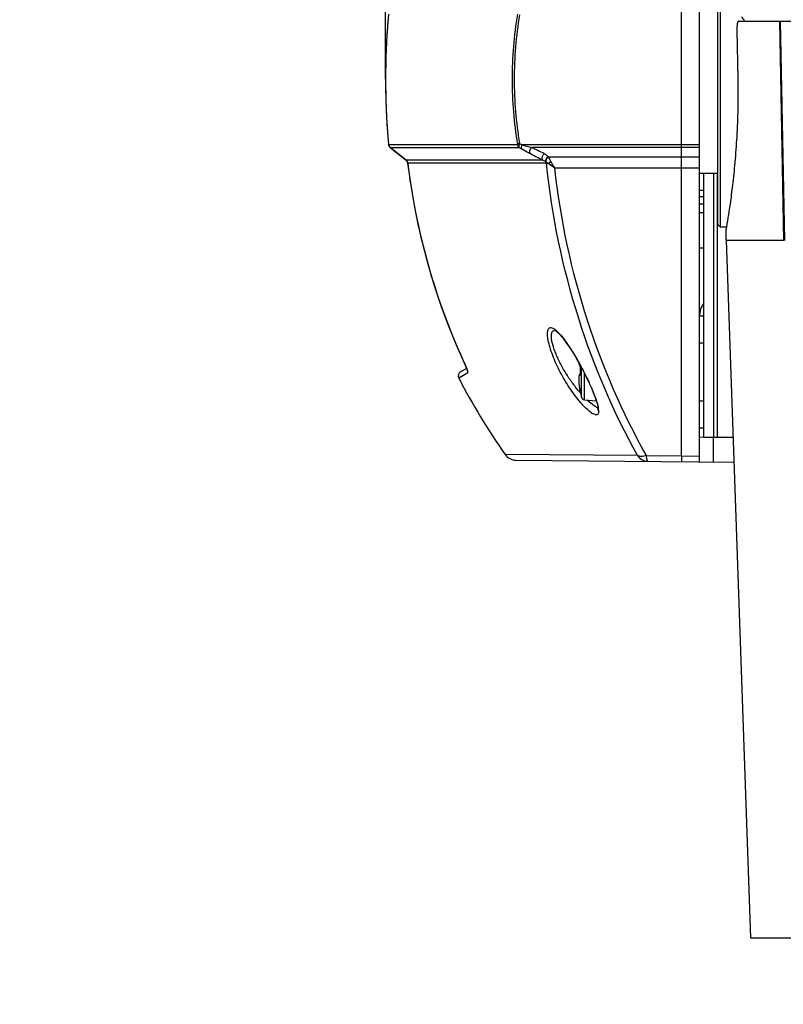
# Model space of a CAD drawing. Header units: millimetres. Extents: x 0 to 420, y 0 to 297.
# Tile 3 of 100: x 63 to 80, y 43 to 65. Entities that reach past the tile are written whole.
import ezdxf

# ---------------------------------------------------------------- set-up
doc = ezdxf.new("R2010")
doc.units = ezdxf.units.MM
doc.header["$LTSCALE"] = 23.1
doc.layers.get('0').update_dxf_attribs({"linetype": 'CONTINUOUS'})
doc.layers.add('06___PRT_ALL_SURFS', color=7, linetype='CONTINUOUS')
doc.layers.add('DIM_PILOTEES', color=7, linetype='CONTINUOUS')
doc.styles.get("Standard").update_dxf_attribs({"font": 'txt', "width": 0.7})
doc.dimstyles.new('DIMSTYLE_3', dxfattribs={"dimtxt": 2.5, "dimasz": 3.5, "dimexe": 2, "dimexo": 0, "dimtad": 1, "dimdec": 0, "dimlfac": 5, "dimdsep": 46, "dimtxsty": 'Standard', "dimblk": '_FILLED', "dimblk1": '_FILLED', "dimblk2": '_FILLED', "dimcen": 0, "dimazin": 2, "dimtp": 0.5, "dimtm": 0.5, "dimtfac": 1, "dimtdec": 0, "dimtofl": 0, "dimtmove": 0, "dimatfit": 3, "dimldrblk": '_FILLED', "dimfxl": 0, "dimtolj": 1, "dimarcsym": 0})
doc.dimstyles.new('DIMSTYLE_5', dxfattribs={"dimtxt": 2.5, "dimasz": 3.5, "dimexe": 2, "dimexo": 0, "dimtad": 1, "dimlfac": 5, "dimdsep": 46, "dimtxsty": 'Standard', "dimblk": '_FILLED', "dimblk1": '_FILLED', "dimblk2": '_FILLED', "dimcen": 0, "dimazin": 2, "dimtp": 0.5, "dimtm": 0.5, "dimtfac": 1, "dimtofl": 0, "dimtmove": 0, "dimatfit": 3, "dimldrblk": '_FILLED', "dimfxl": 0, "dimtolj": 1, "dimarcsym": 0})

# ---------------------------------------------------------------- blocks, each defined once
blk = doc.blocks.new('_FILLED')
at = {"color": 0, "linetype": 'ByBlock'}
blk.add_solid([(0, 0), (-1, 0.1429), (-1, -0.1429)], dxfattribs=at)
blk = doc.blocks.new('*D15')
at = {"layer": 'DIM_PILOTEES', "color": 2, "linetype": 'Continuous'}
for p, q in [((68.108, 84.654), (51.484, 84.654)), ((53.484, 84.654), (53.484, 55.697)), ((53.484, 26.74), (53.484, 55.697)), ((94.168, 26.74), (51.484, 26.74))]:
    blk.add_line(p, q, dxfattribs=at)
at = {"layer": 'DIM_PILOTEES', "color": 2, "linetype": 'Continuous', "xscale": 3.5, "yscale": 3.5, "zscale": 3.5}
for p, rotation in [((53.484, 84.654), 90), ((53.484, 26.74), 270)]:
    blk.add_blockref('_FILLED', p, dxfattribs=dict(at, rotation=rotation))
at = {"layer": 'DIM_PILOTEES', "color": 2, "linetype": 'Continuous', "insert": (50.359, 55.697), "char_height": 2.5, "width": 8.83929, "attachment_point": 2, "rotation": 90, "line_spacing_factor": 0.9}
blk.add_mtext('{\\ftxt;\\W0.0001;\\H0.0001;\\~}{\\ftxt;\\W2.3571428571;\\H2.5; }{\\ftxt;\\W0.0001;\\H0.0001;\\~}', dxfattribs=at)
blk = doc.blocks.new('*D17')
at = {"layer": 'DIM_PILOTEES', "color": 2, "linetype": 'Continuous'}
for p, q in [((71.53, 63.263), (71.53, 103.414)), ((121.571, 63.263), (121.571, 103.414)), ((71.53, 101.414), (96.55, 101.414)), ((121.571, 101.414), (96.55, 101.414))]:
    blk.add_line(p, q, dxfattribs=at)
at = {"layer": 'DIM_PILOTEES', "color": 2, "linetype": 'Continuous', "xscale": 3.5, "yscale": 3.5, "zscale": 3.5, "rotation": 180}
blk.add_blockref('_FILLED', (71.53, 101.414), dxfattribs=at)
at = {"layer": 'DIM_PILOTEES', "color": 2, "linetype": 'Continuous', "xscale": 3.5, "yscale": 3.5, "zscale": 3.5}
blk.add_blockref('_FILLED', (121.571, 101.414), dxfattribs=at)
at = {"layer": 'DIM_PILOTEES', "color": 2, "linetype": 'Continuous', "insert": (96.55, 104.539), "char_height": 2.5, "width": 13.66071, "attachment_point": 2, "line_spacing_factor": 0.9}
blk.add_mtext('{\\ftxt;\\W0.0001;\\H0.0001;\\~}{\\ftxt;\\W3.6428571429;\\H2.5; }{\\ftxt;\\W0.0001;\\H0.0001;\\~}', dxfattribs=at)

msp = doc.modelspace()

# ---------------------------------------------------------------- linework, layer by layer
at = {"color": 7, "linetype": 'Continuous'}
for p, q in [((78.5504, 54.7091), (78.5504, 71.816)), ((78.1504, 54.8396), (78.1504, 71.6855)), ((78.9504, 66.5026), (78.9504, 60.0226)), ((79.0104, 66.5626), (79.0104, 59.9626)), ((71.5967, 64.7188), (71.5606, 64.2537)), ((79.4229, 64.5626), (82.284, 64.5626)), ((80.3395, 64.5626), (80.4313, 59.6556)), ((80.3563, 64.5626), (80.4484, 59.6573)), ((79.3867, 64.3626), (79.4062, 63.2626)), ((71.5607, 64.2551), (71.5372, 63.7578)), ((71.5372, 63.7578), (71.5294, 63.2613)), ((71.5294, 63.2626), (71.5373, 62.7647)), ((71.5372, 62.766), (71.5607, 62.2688)), ((71.5607, 62.2688), (71.5967, 61.8063)), ((71.5967, 61.8063), (71.5973, 61.8058)), ((71.5973, 61.8058), (74.4795, 61.8058)), ((71.6335, 61.7377), (71.9887, 61.451)), ((71.6335, 61.7377), (71.6357, 61.7362)), ((71.6357, 61.7362), (74.5165, 61.7362)), ((71.9889, 61.4512), (71.6357, 61.7362)), ((74.5165, 61.7362), (74.567, 61.7059)), ((74.5271, 61.8254), (74.5784, 61.7953)), ((78.5504, 61.7953), (74.5784, 61.7953)), ((78.5504, 61.7382), (74.7977, 61.7382)), ((71.9887, 61.451), (71.9909, 61.4495)), ((71.9909, 61.4495), (71.9889, 61.4512)), ((71.9909, 61.4495), (71.9889, 61.4512)), ((75.0499, 61.4495), (71.9909, 61.4495)), ((75.1731, 61.5271), (78.5504, 61.5271)), ((72.0251, 61.3836), (72.0257, 61.383)), ((75.1262, 61.383), (72.0257, 61.383)), ((75.3133, 61.285), (78.5504, 61.285)), ((78.5504, 61.1626), (78.9504, 61.1626)), ((78.6504, 55.2626), (78.6504, 61.1626)), ((78.8661, 61.1626), (78.8661, 55.2626)), ((78.942, 61.1626), (78.942, 55.2626)), ((78.5504, 60.7826), (78.6504, 60.7826)), ((78.5504, 60.6375), (78.6504, 60.6375)), ((78.6504, 60.4725), (78.5504, 60.4725)), ((78.6504, 60.2725), (78.5504, 60.2725)), ((79.0104, 59.9626), (78.9504, 60.0226)), ((79.0104, 59.9626), (79.1527, 59.9626)), ((79.1485, 59.6626), (79.1442, 59.9126)), ((78.6504, 59.4875), (78.5504, 59.4875)), ((79.1485, 59.6626), (79.6933, 44.0626)), ((79.1485, 59.6626), (80.4314, 59.6626)), ((78.6504, 57.9626), (78.5504, 57.9626)), ((78.6504, 57.3626), (78.5504, 57.3626)), ((73.2908, 56.9214), (73.2919, 56.9198)), ((75.8507, 56.9233), (75.8514, 56.9172)), ((75.8514, 56.9172), (75.8531, 56.9064)), ((75.8528, 56.9196), (75.8933, 56.846)), ((75.8531, 56.9065), (75.8552, 56.8969)), ((75.8552, 56.8969), (75.8578, 56.8885)), ((75.8755, 56.8635), (75.881, 56.861)), ((75.8815, 56.8621), (75.8806, 56.8691)), ((75.882, 56.8395), (75.8816, 56.8395)), ((75.8834, 56.8708), (75.8895, 56.8595)), ((75.8895, 56.8595), (75.8961, 56.8475)), ((75.9087, 56.1545), (75.9087, 56.8172)), ((73.1669, 56.5851), (73.3718, 56.7043)), ((73.3445, 56.7975), (73.2058, 56.7174)), ((75.85, 56.5958), (75.8491, 56.582)), ((75.8514, 56.6079), (75.85, 56.5957)), ((75.8531, 56.6187), (75.8514, 56.6079)), ((75.8552, 56.6282), (75.8531, 56.6187)), ((75.8578, 56.6366), (75.8552, 56.6282)), ((75.881, 56.6641), (75.8755, 56.6616)), ((75.882, 56.6856), (75.8816, 56.6856)), ((75.9791, 56.095), (75.9791, 56.6827)), ((75.8491, 56.5821), (75.8485, 56.5667)), ((75.8485, 56.5668), (75.8485, 56.5498)), ((75.8485, 56.5499), (75.8489, 56.5312)), ((75.8489, 56.5314), (75.8498, 56.5111)), ((75.8498, 56.5113), (75.8512, 56.4895)), ((75.8512, 56.4897), (75.8532, 56.4665)), ((75.8532, 56.4667), (75.8557, 56.4424)), ((75.8557, 56.4426), (75.8588, 56.4172)), ((75.8588, 56.4175), (75.8624, 56.3913)), ((75.8624, 56.3916), (75.8665, 56.3648)), ((75.8665, 56.3652), (75.8711, 56.3381)), ((75.871, 56.3385), (75.8753, 56.3157)), ((75.8711, 56.3381), (75.8753, 56.3157)), ((75.8753, 56.3158), (75.8753, 56.3157)), ((75.8753, 56.3157), (75.8766, 56.3088)), ((75.8764, 56.3099), (75.8777, 56.3029)), ((75.8775, 56.3038), (75.8784, 56.2985)), ((75.8783, 56.2991), (75.8791, 56.2945)), ((75.8791, 56.2948), (75.8798, 56.2908)), ((75.8794, 56.2927), (75.8801, 56.289)), ((75.8798, 56.2908), (75.8803, 56.2873)), ((75.8803, 56.2875), (75.8808, 56.2843)), ((75.8808, 56.2846), (75.881, 56.283)), ((75.882, 56.2733), (75.8808, 56.2732)), ((75.882, 56.2733), (75.8808, 56.2732)), ((75.881, 56.2834), (75.8811, 56.2823)), ((75.8811, 56.2823), (75.8817, 56.2777)), ((75.8817, 56.2777), (75.8817, 56.2775)), ((75.9791, 56.095), (76.243, 56.072)), ((78.6504, 56.0626), (78.5504, 56.0626)), ((76.2787, 55.9071), (76.2788, 55.8999)), ((76.2788, 55.8995), (76.2788, 55.8999)), ((78.6504, 55.4626), (78.5504, 55.4626)), ((78.6504, 55.2626), (79.3022, 55.2626)), ((79.3024, 55.2552), (78.5504, 55.2617)), ((78.8562, 55.2591), (78.8562, 54.7065)), ((77.1645, 54.8463), (74.2018, 54.8726)), ((77.3635, 54.8463), (78.1504, 54.8396)), ((78.1504, 54.8396), (78.5504, 54.836)), ((74.4447, 54.745), (79.3217, 54.7024)), ((79.6933, 44.0626), (113.8075, 44.0626))]:
    msp.add_line(p, q, dxfattribs=at)
for points in [[(71.9887, 61.451), (71.9897, 61.4502), (71.9965, 61.4439), (72.0029, 61.4368), (72.0086, 61.4289), (72.0137, 61.4203), (72.018, 61.4111), (72.0214, 61.4013), (72.0239, 61.3912), (72.0251, 61.3836)], [(72.0251, 61.3836), (72.0853, 60.9479), (72.1635, 60.4841), (72.2561, 60.0223), (72.3632, 59.563), (72.4846, 59.1069), (72.6203, 58.6543), (72.7702, 58.2062), (72.9342, 57.7628), (73.1122, 57.3248), (73.2908, 56.9214)], [(75.3115, 57.6488), (75.3177, 57.6464), (75.3283, 57.6408), (75.3426, 57.6315), (75.3602, 57.6181), (75.3804, 57.6006), (75.4031, 57.5788), (75.4284, 57.5525), (75.4561, 57.5214), (75.4864, 57.4851), (75.5194, 57.4431), (75.5556, 57.3945), (75.5945, 57.3396), (75.6359, 57.2785), (75.6789, 57.2123), (75.7229, 57.1419), (75.767, 57.0688), (75.8105, 56.9943), (75.8528, 56.9196)], [(73.2908, 56.9214), (73.2997, 56.902), (73.3051, 56.8898), (73.3105, 56.8779), (73.3156, 56.8663), (73.3205, 56.855), (73.3252, 56.8442), (73.3297, 56.8337), (73.3339, 56.8236), (73.3379, 56.8141), (73.3415, 56.805), (73.3449, 56.7965), (73.3481, 56.7885), (73.3509, 56.7811), (73.3534, 56.7743), (73.3557, 56.7681), (73.3577, 56.7625), (73.3593, 56.7575), (73.3607, 56.7533), (73.3617, 56.7498), (73.3625, 56.747), (73.363, 56.7451), (73.3633, 56.7442)], [(75.8578, 56.8885), (75.8608, 56.881), (75.8647, 56.8743), (75.8694, 56.8685), (75.8755, 56.8635)], [(75.8796, 56.8686), (75.8797, 56.8685), (75.8799, 56.8679), (75.8801, 56.8668), (75.8804, 56.8654), (75.8807, 56.8636), (75.8809, 56.8615)], [(75.8816, 56.8395), (75.8813, 56.8299), (75.881, 56.8156), (75.8807, 56.8012), (75.8805, 56.7869), (75.8804, 56.7726), (75.8804, 56.7529)], [(75.8809, 56.8615), (75.8812, 56.8592), (75.8814, 56.8565), (75.8815, 56.8536), (75.8817, 56.8505), (75.8817, 56.8473), (75.8817, 56.8439), (75.8816, 56.8404), (75.8816, 56.8395)], [(75.881, 56.861), (75.881, 56.861), (75.8812, 56.8583), (75.8814, 56.8554), (75.8816, 56.8522), (75.8817, 56.8488), (75.8817, 56.8452), (75.8817, 56.8414), (75.8816, 56.8406)], [(75.8933, 56.846), (75.932, 56.7736), (75.969, 56.7027), (76.0041, 56.6334), (76.0374, 56.5658), (76.0688, 56.5001), (76.0984, 56.4364), (76.1261, 56.3747), (76.1519, 56.315), (76.1756, 56.2577), (76.1971, 56.2031), (76.2163, 56.1516), (76.233, 56.1035), (76.2471, 56.0592), (76.2585, 56.019), (76.2672, 55.9834), (76.2734, 55.9526), (76.2771, 55.927), (76.2787, 55.9071)], [(73.1669, 56.5851), (73.1763, 56.5903), (73.2114, 56.611), (73.2754, 56.6492), (73.3718, 56.7043)], [(75.8755, 56.6616), (75.8694, 56.6566), (75.8647, 56.6507), (75.8608, 56.644), (75.8578, 56.6366)], [(75.881, 56.6641), (75.8807, 56.6618), (75.8804, 56.6598), (75.8801, 56.6583), (75.8798, 56.6572), (75.8797, 56.6566)], [(75.8804, 56.7529), (75.8805, 56.7386), (75.8807, 56.7243), (75.881, 56.7099), (75.8813, 56.6956)], [(75.8813, 56.6956), (75.8817, 56.6837), (75.8817, 56.6799), (75.8817, 56.6763), (75.8816, 56.6729), (75.8814, 56.6697), (75.8812, 56.6667), (75.881, 56.6641)], [(76.2788, 55.8995), (76.2788, 55.8972), (76.2784, 55.8884), (76.2777, 55.8833), (76.2774, 55.8823)]]:
    msp.add_lwpolyline(points, dxfattribs=at)
for centre, radius, start, end in [((87.2968, 63.2635), 15.7669, 175.04207, 176.09493), ((87.3026, 63.2631), 15.7727, 176.09487, 176.63684), ((87.3073, 63.2628), 15.7774, 176.63695, 177.98995), ((87.3156, 63.2626), 15.7857, 178.46016, 179.80658), ((87.3127, 63.2626), 15.7828, 177.98989, 178.46009), ((87.3164, 63.2626), 15.7865, 179.80655, 180.23474), ((87.3151, 63.2626), 15.7852, 180.23477, 181.58576), ((87.3126, 63.2625), 15.7827, 181.58577, 181.98103), ((87.3082, 63.2623), 15.7783, 181.98101, 183.39624), ((87.3002, 63.2619), 15.7703, 183.39631, 183.82935), ((87.2958, 63.2616), 15.7658, 183.82929, 185.05414), ((87.2847, 63.2606), 15.7548, 185.05423, 185.29827), ((71.6968, 61.8153), 0.0999, 208.91534, 216.73019), ((71.6971, 61.8156), 0.1003, 216.76133, 232.3116), ((75.6554, 65.4835), 3.8422, 253.72001, 257.09983), ((55.9855, 24.252), 41.9418, 62.92044, 63.35057), ((55.7226, 24.0659), 42.0842, 62.66106, 63.08591), ((73.4679, 59.7797), 2.4415, 45.70043, 45.94383), ((87.1939, 63.2567), 15.2836, 187.04198, 188.89183), ((75.2562, 61.8142), 0.4215, 249.79768, 250.65573), ((86.9753, 63.2105), 15.0604, 188.84673, 202.90237), ((79.0504, 57.9626), 0.5, 143.2163, 180), ((86.7673, 63.1273), 14.8365, 202.91882, 204.73325), ((69.7163, 55.2724), 3.9368, 24.32679, 24.73745), ((78.282, 56.7626), 2.4012, 178.16287, 181.83713), ((75.6684, 56.8464), 0.2137, 358.15905, 359.81686), ((73.2558, 56.6308), 0.1, 120, 207.21694), ((75.6683, 56.6787), 0.2138, 0.21162, 1.8405), ((77.202, 56.5953), 1.3549, 185.81033, 185.9965), ((77.2782, 56.6035), 1.4315, 186.00245, 186.8798), ((77.3551, 56.6126), 1.509, 186.87411, 187.15729), ((77.403, 56.6186), 1.5572, 187.15819, 187.62399), ((77.4511, 56.6251), 1.6058, 187.62327, 187.9843), ((77.5017, 56.6322), 1.6568, 187.98576, 188.67058), ((77.545, 56.6387), 1.7006, 188.66881, 189.008), ((77.5688, 56.6425), 1.7247, 189.00807, 189.4454), ((77.5855, 56.6453), 1.7417, 189.44512, 189.74765), ((77.5959, 56.6471), 1.7523, 189.74697, 190.89506), ((78.014, 58.1024), 2.8227, 220.62009, 221.08006), ((75.9004, 56.2773), 0.02, 165.20768, 191.76567), ((78.2304, 56.7626), 2.4, 191.76567, 194.67713), ((75.9017, 56.2774), 0.0201, 178.64087, 191.71259), ((75.9861, 56.1747), 0.08, 194.67713, 265), ((75.6788, 55.8124), 0.6192, 8.55508, 10.53301), ((75.8009, 55.8307), 0.4958, 6.25103, 8.56463), ((75.9052, 55.842), 0.3909, 3.54089, 6.26123), ((75.9932, 55.8474), 0.3027, 0.30793, 3.55759), ((74.4473, 55.045), 0.3, 215.07563, 269.5)]:
    msp.add_arc(centre, radius, start, end, dxfattribs=at)
for points, knots in [([(74.4795, 64.7193), (74.4013, 64.2384), (74.3202, 63.2625), (74.4013, 62.2867), (74.4795, 61.8058)], [0, 0, 0, 0, 0.5000116, 1, 1, 1, 1]), ([(74.5271, 64.6998), (74.4478, 64.2256), (74.3653, 63.2625), (74.4478, 62.2995), (74.5271, 61.8254)], [0, 0, 0, 0, 0.5000121, 1, 1, 1, 1]), ([(79.4229, 64.5626), (79.4158, 64.5626), (79.4017, 64.5388), (79.3896, 64.4754), (79.3858, 64.41), (79.3867, 64.3626)], [0, 0, 0, 0, 0.101956, 0.3161797, 1, 1, 1, 1]), ([(79.4858, 64.6626), (79.492, 64.6534), (79.5154, 64.6192), (79.5399, 64.5858), (79.559, 64.5623)], [0, 0, 0, 0, 0.2671506, 1, 1, 1, 1]), ([(79.4062, 63.2626), (79.4101, 63.0444), (79.4096, 62.6163), (79.386, 61.9952), (79.3443, 61.4234), (79.2925, 60.9232), (79.245, 60.5591), (79.2101, 60.3186), (79.1876, 60.1763), (79.172, 60.0715), (79.1533, 59.9787), (79.1547, 59.9536), (79.141, 59.9081), (79.1442, 59.9126)], [0, 0, 0, 0, 0.1945165, 0.3815701, 0.554013, 0.7054102, 0.8300417, 0.8807648, 0.9230394, 0.9564243, 0.9805381, 0.9951264, 1, 1, 1, 1]), ([(74.5271, 61.8254), (74.517, 61.8227), (74.5007, 61.8175), (74.4845, 61.8103), (74.4795, 61.8058)], [0, 0, 0, 0, 0.6092233, 1, 1, 1, 1]), ([(74.4795, 61.8058), (74.4801, 61.799), (74.4851, 61.7728), (74.501, 61.7486), (74.5165, 61.7362)], [0, 0, 0, 0, 0.2548922, 1, 1, 1, 1]), ([(74.5271, 61.8254), (74.519, 61.8091), (74.5083, 61.7806), (74.5092, 61.7464), (74.5165, 61.7362)], [0, 0, 0, 0, 0.5926364, 1, 1, 1, 1]), ([(74.5784, 61.7953), (74.5701, 61.779), (74.5593, 61.7505), (74.5598, 61.7162), (74.567, 61.7059)], [0, 0, 0, 0, 0.5938092, 1, 1, 1, 1]), ([(74.7722, 61.5918), (74.7559, 61.6), (74.6865, 61.6363), (74.6185, 61.6751), (74.567, 61.7059)], [0, 0, 0, 0, 0.2334836, 1, 1, 1, 1]), ([(74.7722, 61.5918), (74.7561, 61.6092), (74.7502, 61.67), (74.777, 61.718), (74.7977, 61.7382)], [0, 0, 0, 0, 0.4502029, 1, 1, 1, 1]), ([(72.0151, 61.4185), (72.0135, 61.4216), (72.0071, 61.4331), (71.9983, 61.4432), (71.9909, 61.4495)], [0, 0, 0, 0, 0.266111, 1, 1, 1, 1]), ([(75.0499, 61.4495), (75.0426, 61.4576), (75.0304, 61.4884), (75.0396, 61.5433), (75.0627, 61.5806), (75.0785, 61.596)], [0, 0, 0, 0, 0.2042049, 0.5864778, 1, 1, 1, 1]), ([(75.1106, 61.4187), (75.106, 61.4217), (75.0867, 61.4336), (75.066, 61.4433), (75.0499, 61.4495)], [0, 0, 0, 0, 0.2417791, 1, 1, 1, 1]), ([(75.1656, 61.5343), (75.1594, 61.5403), (75.1328, 61.5641), (75.1025, 61.5837), (75.0785, 61.596)], [0, 0, 0, 0, 0.2437969, 1, 1, 1, 1]), ([(75.1656, 61.5343), (75.1457, 61.5208), (75.1145, 61.4865), (75.1048, 61.4384), (75.1106, 61.4187)], [0, 0, 0, 0, 0.5395858, 1, 1, 1, 1]), ([(75.1731, 61.5271), (75.1634, 61.5206), (75.1315, 61.493), (75.1104, 61.4467), (75.1166, 61.4165)], [0, 0, 0, 0, 0.274777, 1, 1, 1, 1]), ([(75.2254, 61.4269), (75.2208, 61.4361), (75.2039, 61.4698), (75.1866, 61.5033), (75.1731, 61.5271)], [0, 0, 0, 0, 0.2729889, 1, 1, 1, 1]), ([(75.1262, 61.383), (75.1261, 61.3865), (75.1241, 61.3996), (75.117, 61.4114), (75.1106, 61.4187)], [0, 0, 0, 0, 0.2671481, 1, 1, 1, 1]), ([(75.1166, 61.4165), (75.1214, 61.4148), (75.1458, 61.4052), (75.1684, 61.3911), (75.1857, 61.3789)], [0, 0, 0, 0, 0.1931536, 1, 1, 1, 1]), ([(77.1645, 54.8463), (76.6266, 55.8202), (75.7182, 57.9446), (75.2502, 60.2083), (75.1262, 61.383)], [0, 0, 0, 0, 0.4850191, 1, 1, 1, 1]), ([(75.1262, 61.383), (75.1298, 61.3823), (75.1495, 61.3795), (75.1694, 61.379), (75.1857, 61.3789)], [0, 0, 0, 0, 0.1828798, 1, 1, 1, 1]), ([(75.2254, 61.4269), (75.2212, 61.4233), (75.2059, 61.4091), (75.1927, 61.3924), (75.1857, 61.3789)], [0, 0, 0, 0, 0.2675788, 1, 1, 1, 1]), ([(75.1857, 61.3789), (75.1949, 61.3708), (75.2356, 61.3371), (75.279, 61.3068), (75.3133, 61.285)], [0, 0, 0, 0, 0.2321297, 1, 1, 1, 1]), ([(75.3133, 61.285), (75.3047, 61.2967), (75.2727, 61.3422), (75.2438, 61.39), (75.2254, 61.4269)], [0, 0, 0, 0, 0.2595836, 1, 1, 1, 1]), ([(77.3635, 54.8463), (76.8258, 55.8032), (75.9176, 57.8952), (75.4429, 60.1262), (75.3133, 61.285)], [0, 0, 0, 0, 0.4849055, 1, 1, 1, 1]), ([(76.2409, 55.7602), (76.2184, 55.7594), (76.1637, 55.781), (76.0834, 55.8381), (75.9889, 55.9251), (75.8439, 56.0839), (75.6595, 56.3305), (75.4907, 56.609), (75.3672, 56.8523), (75.2861, 57.0368), (75.221, 57.2143), (75.1753, 57.3761), (75.1517, 57.5124), (75.1497, 57.6076), (75.1634, 57.6635), (75.1787, 57.6914), (75.2012, 57.7085), (75.2188, 57.711), (75.2274, 57.7107)], [0, 0, 0, 0, 0.0287018, 0.0711615, 0.1261318, 0.1914172, 0.3448254, 0.5169426, 0.6052949, 0.6918437, 0.7732936, 0.8457649, 0.9053678, 0.9493359, 0.9654267, 0.9782254, 0.9890713, 1, 1, 1, 1]), ([(75.2274, 57.7107), (75.2436, 57.7101), (75.2807, 57.697), (75.3119, 57.6751), (75.3291, 57.6614)], [0, 0, 0, 0, 0.425265, 1, 1, 1, 1]), ([(75.8715, 56.2647), (75.8197, 56.3251), (75.7177, 56.4543), (75.5764, 56.6623), (75.448, 56.8842), (75.3422, 57.1072), (75.2772, 57.288), (75.2466, 57.4185), (75.2362, 57.498), (75.2373, 57.5623), (75.2491, 57.611), (75.2753, 57.6436), (75.3002, 57.649), (75.3118, 57.6488)], [0, 0, 0, 0, 0.1499571, 0.3098969, 0.4736564, 0.6326693, 0.7746383, 0.834675, 0.8851784, 0.9252635, 0.9553444, 0.9782174, 1, 1, 1, 1]), ([(75.3291, 57.6614), (75.3747, 57.6252), (75.4668, 57.5252), (75.6003, 57.3443), (75.7427, 57.1206), (75.8363, 56.9571), (75.8834, 56.8708)], [0, 0, 0, 0, 0.1801964, 0.4172895, 0.6958798, 1, 1, 1, 1]), ([(73.3564, 56.7688), (73.3531, 56.7776), (73.3366, 56.8198), (73.3184, 56.8614), (73.3036, 56.8941)], [0, 0, 0, 0, 0.2068038, 1, 1, 1, 1]), ([(75.8512, 56.9224), (75.8517, 56.9189), (75.8527, 56.9122), (75.8549, 56.9019), (75.858, 56.8925), (75.8623, 56.8846), (75.868, 56.8799), (75.8725, 56.8797), (75.8745, 56.8801)], [0, 0, 0, 0, 0.202894, 0.3800462, 0.5979368, 0.7625512, 0.8868171, 1, 1, 1, 1]), ([(75.8821, 56.8457), (75.8822, 56.8472), (75.8821, 56.8526), (75.8819, 56.8581), (75.8815, 56.8621)], [0, 0, 0, 0, 0.2639898, 1, 1, 1, 1]), ([(75.8961, 56.8475), (75.9414, 56.7638), (76.0274, 56.5976), (76.1418, 56.3533), (76.2316, 56.1312), (76.2757, 55.9896), (76.2876, 55.9256)], [0, 0, 0, 0, 0.2841751, 0.5590945, 0.8055146, 1, 1, 1, 1]), ([(73.3718, 56.7043), (73.3735, 56.7053), (73.3737, 56.713), (73.3711, 56.7247), (73.3652, 56.745), (73.3597, 56.7601), (73.3564, 56.7688)], [0, 0, 0, 0, 0.0865531, 0.2778862, 0.5830112, 1, 1, 1, 1]), ([(75.8753, 56.6448), (75.8739, 56.6452), (75.871, 56.6456), (75.8666, 56.6441), (75.8629, 56.6407), (75.858, 56.6333), (75.8536, 56.6192), (75.8502, 56.5976), (75.8485, 56.5698), (75.8485, 56.5366), (75.8504, 56.4988), (75.8527, 56.4721), (75.8541, 56.4581)], [0, 0, 0, 0, 0.0219979, 0.0433264, 0.0674843, 0.0970195, 0.1768641, 0.2872263, 0.4276795, 0.595845, 0.7881083, 1, 1, 1, 1]), ([(75.8753, 56.6448), (75.876, 56.6446), (75.8774, 56.6455), (75.8783, 56.6473), (75.8795, 56.6505), (75.8807, 56.6559), (75.8813, 56.6606), (75.8815, 56.6633)], [0, 0, 0, 0, 0.1044402, 0.1886727, 0.2999507, 0.6026782, 1, 1, 1, 1]), ([(75.8815, 56.6633), (75.8816, 56.6645), (75.882, 56.6699), (75.8822, 56.6754), (75.8821, 56.6795)], [0, 0, 0, 0, 0.2336564, 1, 1, 1, 1]), ([(75.8812, 56.2823), (75.8808, 56.2845), (75.879, 56.2958), (75.877, 56.307), (75.8753, 56.3159)], [0, 0, 0, 0, 0.2025804, 1, 1, 1, 1]), ([(75.882, 56.2733), (75.8822, 56.2733), (75.882, 56.2745), (75.8821, 56.2759), (75.8816, 56.2789), (75.8814, 56.281), (75.8812, 56.2823)], [0, 0, 0, 0, 0.0677959, 0.2600528, 0.573761, 1, 1, 1, 1]), ([(76.2462, 55.9318), (76.2115, 55.9485), (76.1385, 55.9981), (76.0725, 56.0558), (76.0369, 56.0895)], [0, 0, 0, 0, 0.4398101, 1, 1, 1, 1]), ([(76.2779, 55.9187), (76.2753, 55.9196), (76.2645, 55.9234), (76.254, 55.928), (76.2462, 55.9318)], [0, 0, 0, 0, 0.2349974, 1, 1, 1, 1]), ([(76.2959, 55.849), (76.2959, 55.8362), (76.2945, 55.8135), (76.2848, 55.7838), (76.2658, 55.7642), (76.2491, 55.7605), (76.2409, 55.7602)], [0, 0, 0, 0, 0.3285614, 0.5819016, 0.7892964, 1, 1, 1, 1]), ([(77.3635, 54.8463), (77.3265, 54.8343), (77.2599, 54.8206), (77.1891, 54.8313), (77.1645, 54.8463)], [0, 0, 0, 0, 0.5744924, 1, 1, 1, 1]), ([(77.1645, 54.8463), (77.19, 54.8082), (77.2598, 54.7437), (77.3519, 54.7196), (77.3971, 54.7192)], [0, 0, 0, 0, 0.5039517, 1, 1, 1, 1]), ([(77.3971, 54.7192), (77.3927, 54.7192), (77.3832, 54.7324), (77.3765, 54.7569), (77.3685, 54.7974), (77.3651, 54.8285), (77.3635, 54.8463)], [0, 0, 0, 0, 0.0978847, 0.2971347, 0.6024057, 1, 1, 1, 1]), ([(78.1504, 54.8396), (78.1501, 54.8219), (78.1498, 54.7969), (78.1493, 54.7658), (78.149, 54.7474), (78.1484, 54.7333), (78.1488, 54.7219), (78.1473, 54.7172), (78.1485, 54.7126), (78.1478, 54.7127)], [0, 0, 0, 0, 0.4181492, 0.5905627, 0.7350599, 0.8496379, 0.9327291, 0.983045, 1, 1, 1, 1])]:
    msp.add_open_spline(points, degree=3, knots=knots, dxfattribs=at)
for points in [[(71.6335, 61.7377), (71.6133, 61.754), (71.5991, 61.7805), (71.5967, 61.8063)], [(71.6093, 61.767), (71.6028, 61.7788), (71.5986, 61.7923), (71.5973, 61.8058)], [(72.0257, 61.383), (72.0242, 61.3953), (72.0206, 61.4075), (72.0151, 61.4185)], [(75.8753, 56.8786), (75.8755, 56.8742), (75.8773, 56.8696), (75.8802, 56.8662)], [(73.3611, 56.7514), (73.3608, 56.7353), (73.3646, 56.7187), (73.3718, 56.7043)], [(75.8753, 56.6448), (75.8751, 56.6498), (75.877, 56.6551), (75.8802, 56.6589)], [(76.2959, 55.849), (76.2853, 55.8633), (76.2789, 55.8817), (76.2788, 55.8995)]]:
    msp.add_open_spline(points, degree=3, dxfattribs=at)
at = {"layer": '06___PRT_ALL_SURFS', "color": 7, "linetype": 'Continuous'}
msp.add_arc((86.1504, 63.2626), 14.6, 207.21694, 215.07563, dxfattribs=at)

# ---------------------------------------------------------------- dimensions: what is measured, and where the dimension line sits
at = {"layer": 'DIM_PILOTEES', "color": 2, "linetype": 'Continuous'}
dim = msp.add_linear_dim(base=(121.5709, 101.414), p1=(71.5299, 63.2626), p2=(121.5709, 63.2626), text='{\\ftxt;\\W0.0001;\\H0.0001;\\~}{\\ftxt;\\W3.6428571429;\\H2.5; }{\\ftxt;\\W0.0001;\\H0.0001;\\~}', dimstyle='DIMSTYLE_5', dxfattribs=at)
dim.commit()
dim.dimension.update_dxf_attribs({"geometry": '*D17', "text_midpoint": (96.1932, 101.414), "dimtype": 160})
dim = msp.add_linear_dim(base=(53.4843, 26.7402), p1=(68.1083, 84.6543), p2=(94.1679, 26.7402), angle=270, text='{\\ftxt;\\W0.0001;\\H0.0001;\\~}{\\ftxt;\\W2.3571428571;\\H2.5; }{\\ftxt;\\W0.0001;\\H0.0001;\\~}', dimstyle='DIMSTYLE_3', dxfattribs=at)
dim.commit()
dim.dimension.update_dxf_attribs({"geometry": '*D15', "text_midpoint": (53.4843, 55.3401), "dimtype": 160})

doc.saveas('drawing.dxf')
